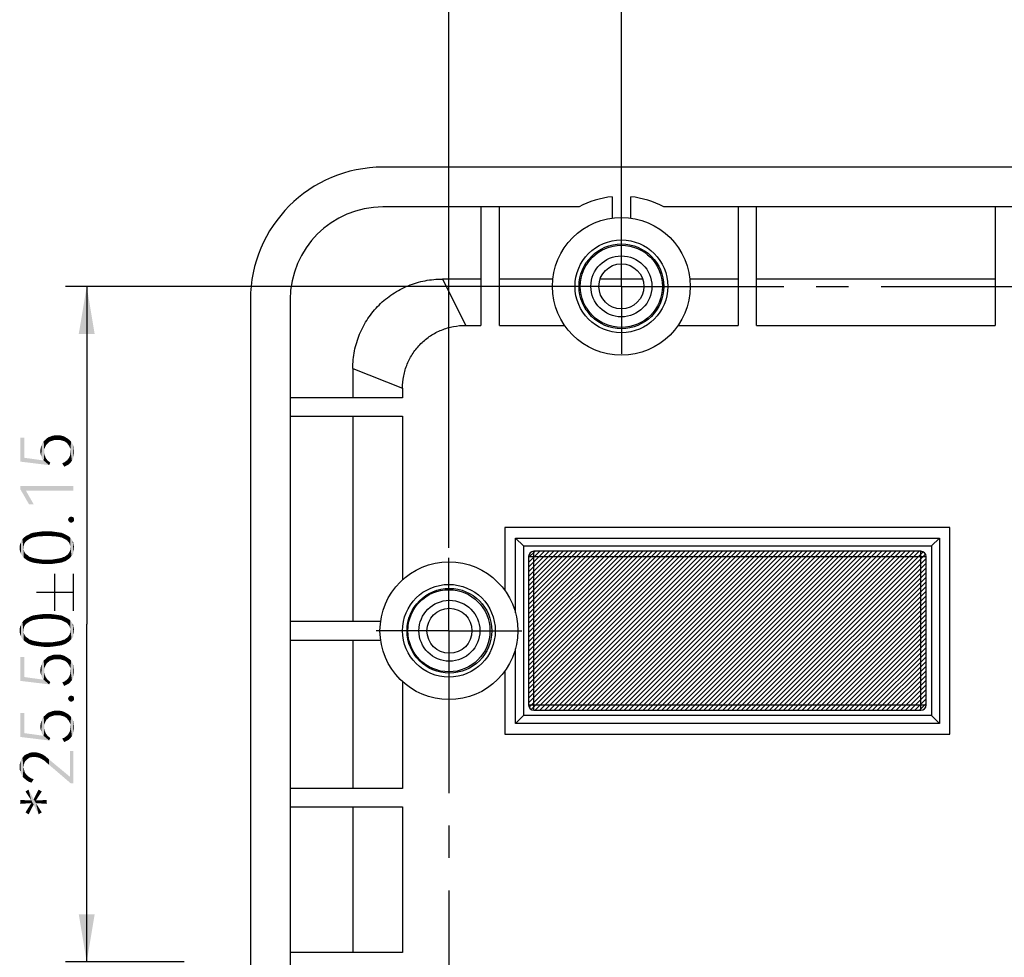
# Model space of a CAD drawing. Header units: millimetres. Extents: x 0 to 297, y 0 to 210.
# Tile 99 of 122: x 147 to 184, y 132 to 167. Entities that reach past the tile are written whole.
import ezdxf

# ---------------------------------------------------------------- set-up
doc = ezdxf.new("R2010")
doc.units = ezdxf.units.MM
doc.header["$LTSCALE"] = 16.335
doc.linetypes.add('CENTER', pattern=[0.6, 0.375, -0.075, 0.075, -0.075])
doc.layers.get('0').update_dxf_attribs({"linetype": 'CONTINUOUS'})
doc.layers.add('DEFAULT_1', color=7, linetype='CENTER')
doc.styles.get("Standard").update_dxf_attribs({"font": 'harmonyos_sans_sc_light.ttf'})
doc.dimstyles.new('DIMSTYLE_3', dxfattribs={"dimtxt": 2, "dimasz": 1.8, "dimexe": 0.8, "dimexo": 0, "dimgap": 0.5, "dimtad": 1, "dimzin": 0, "dimdsep": 46, "dimtxsty": 'STANDARD', "dimblk": '_FILLED', "dimblk1": '_FILLED', "dimblk2": '_FILLED', "dimcen": 0.09, "dimclrt": 7, "dimazin": 0, "dimtol": 1, "dimtp": 0.15, "dimtm": 0.15, "dimtfac": 1, "dimtofl": 0, "dimtmove": 0, "dimatfit": 3, "dimldrblk": '_FILLED', "dimfxl": 1, "dimtolj": 1, "dimtzin": 0, "dimarcsym": 0})

# ---------------------------------------------------------------- blocks, each defined once
blk = doc.blocks.new('_FILLED')
at = {"color": 0, "linetype": 'BYBLOCK'}
blk.add_solid([(0, 0), (-1, 0.167), (-1, -0.167)], dxfattribs=at)
blk = doc.blocks.new('*D4')
at = {"color": 7, "linetype": 'CONTINUOUS'}
for p, q in [((169.669, 159.362), (169.669, 169.285)), ((227.669, 159.362), (227.669, 169.285)), ((169.669, 168.485), (198.669, 168.485)), ((227.669, 168.485), (198.669, 168.485))]:
    blk.add_line(p, q, dxfattribs=at)
at = {"color": 7, "linetype": 'CONTINUOUS', "xscale": 1.8, "yscale": 1.8, "zscale": 1.8, "rotation": 180}
blk.add_blockref('_FILLED', (169.669, 168.485), dxfattribs=at)
at = {"color": 7, "linetype": 'CONTINUOUS', "xscale": 1.8, "yscale": 1.8, "zscale": 1.8}
blk.add_blockref('_FILLED', (227.669, 168.485), dxfattribs=at)
blk = doc.blocks.new('*D5')
at = {"color": 7, "linetype": 'CONTINUOUS'}
for p, q in [((163.159, 147.1), (163.159, 173.627)), ((234.159, 147.027), (234.159, 173.627)), ((163.159, 172.827), (198.659, 172.827)), ((234.159, 172.827), (198.659, 172.827))]:
    blk.add_line(p, q, dxfattribs=at)
at = {"color": 7, "linetype": 'CONTINUOUS', "xscale": 1.8, "yscale": 1.8, "zscale": 1.8, "rotation": 180}
blk.add_blockref('_FILLED', (163.159, 172.827), dxfattribs=at)
at = {"color": 7, "linetype": 'CONTINUOUS', "xscale": 1.8, "yscale": 1.8, "zscale": 1.8}
blk.add_blockref('_FILLED', (234.159, 172.827), dxfattribs=at)
blk = doc.blocks.new('*D15')
at = {"color": 7, "linetype": 'CONTINUOUS'}
for p, q in [((167.588, 156.964), (148.691, 156.964)), ((149.491, 156.964), (149.491, 144.214)), ((149.491, 131.464), (149.491, 144.214)), ((153.174, 131.464), (148.691, 131.464))]:
    blk.add_line(p, q, dxfattribs=at)
at = {"color": 7, "linetype": 'CONTINUOUS', "xscale": 1.8, "yscale": 1.8, "zscale": 1.8}
for p, rotation in [((149.491, 156.964), 90), ((149.491, 131.464), 270)]:
    blk.add_blockref('_FILLED', p, dxfattribs=dict(at, rotation=rotation))

msp = doc.modelspace()

# ---------------------------------------------------------------- hatches: boundary and pattern name
at = {"linetype": 'CONTINUOUS'}
h = msp.add_hatch(dxfattribs=at)
h.set_pattern_fill('0', scale=0.125, angle=45, style=0, pattern_type=0)
h.set_pattern_definition([(45, (0, 0), (-0.08838835, 0.08838835), [])])
edge = h.paths.add_edge_path()
edge.add_arc((180.969, 116.164), 0.2, 270, 360)
edge.add_line((181.169, 116.164), (181.169, 121.764))
edge.add_arc((180.969, 121.764), 0.2, 0, 90)
edge.add_line((180.969, 121.964), (166.369, 121.964))
edge.add_arc((166.369, 121.764), 0.2, 90, 180)
edge.add_line((166.169, 121.764), (166.169, 116.164))
edge.add_arc((166.369, 116.164), 0.2, 180, 270)
edge.add_line((166.369, 115.964), (180.969, 115.964))
edge = h.paths.add_edge_path()
edge.add_arc((230.969, 116.164), 0.2, 270, 360)
edge.add_line((231.169, 116.164), (231.169, 121.764))
edge.add_arc((230.969, 121.764), 0.2, 0, 90)
edge.add_line((230.969, 121.964), (216.369, 121.964))
edge.add_arc((216.369, 121.764), 0.2, 90, 180)
edge.add_line((216.169, 121.764), (216.169, 116.164))
edge.add_arc((216.369, 116.164), 0.2, 180, 270)
edge.add_line((216.369, 115.964), (230.969, 115.964))
edge = h.paths.add_edge_path()
edge.add_arc((166.369, 141.164), 0.2, 180, 270)
edge.add_line((166.369, 140.964), (180.969, 140.964))
edge.add_arc((180.969, 141.164), 0.2, 270, 360)
edge.add_line((181.169, 141.164), (181.169, 146.764))
edge.add_arc((180.969, 146.764), 0.2, 0, 90)
edge.add_line((180.969, 146.964), (166.369, 146.964))
edge.add_arc((166.369, 146.764), 0.2, 90, 180)
edge.add_line((166.169, 146.764), (166.169, 141.164))
edge = h.paths.add_edge_path()
edge.add_arc((230.969, 141.164), 0.2, 270, 360)
edge.add_line((231.169, 141.164), (231.169, 146.764))
edge.add_arc((230.969, 146.764), 0.2, 0, 90)
edge.add_line((230.969, 146.964), (216.369, 146.964))
edge.add_arc((216.369, 146.764), 0.2, 90, 180)
edge.add_line((216.169, 146.764), (216.169, 141.164))
edge.add_arc((216.369, 141.164), 0.2, 180, 270)
edge.add_line((216.369, 140.964), (230.969, 140.964))

# ---------------------------------------------------------------- linework, layer by layer
at = {"color": 7, "linetype": 'CONTINUOUS'}
for p, q in [((206.219, 161.464), (160.669, 161.464)), ((169.319, 160.346), (169.319, 159.54)), ((170.019, 159.54), (170.019, 160.346)), ((168.069, 159.964), (160.669, 159.964)), ((164.369, 159.964), (164.369, 155.491)), ((165.069, 155.491), (165.069, 159.964)), ((205.219, 159.964), (171.269, 159.964)), ((174.069, 159.964), (174.069, 155.491)), ((174.769, 155.491), (174.769, 159.964)), ((183.769, 159.964), (183.769, 155.491)), ((162.921, 157.241), (163.796, 155.491)), ((164.369, 157.241), (162.921, 157.241)), ((167.083, 157.241), (165.069, 157.241)), ((170.472, 157.241), (168.865, 157.241)), ((174.069, 157.241), (172.254, 157.241)), ((183.769, 157.241), (174.769, 157.241)), ((155.669, 156.464), (155.669, 106.464)), ((157.169, 156.464), (157.169, 112.675)), ((163.796, 155.491), (164.369, 155.491)), ((165.069, 155.491), (167.526, 155.491)), ((171.811, 155.491), (174.069, 155.491)), ((174.769, 155.491), (183.769, 155.491)), ((159.534, 153.867), (159.534, 152.76)), ((159.534, 153.867), (161.409, 153.117)), ((161.409, 153.117), (161.409, 152.76)), ((161.409, 152.76), (157.169, 152.76)), ((157.169, 152.06), (161.409, 152.06)), ((159.534, 152.06), (159.534, 144.314)), ((161.409, 152.06), (161.409, 145.886)), ((165.269, 147.864), (165.269, 145.484)), ((182.069, 147.864), (165.269, 147.864)), ((182.069, 140.064), (182.069, 147.864)), ((165.669, 144.644), (165.669, 147.464)), ((165.669, 147.464), (165.969, 147.164)), ((165.669, 147.464), (181.669, 147.464)), ((165.969, 147.164), (165.969, 140.764)), ((165.969, 147.164), (181.369, 147.164)), ((181.669, 147.464), (181.369, 147.164)), ((181.369, 147.164), (181.369, 140.764)), ((181.669, 147.464), (181.669, 140.464)), ((180.969, 146.964), (166.369, 146.964)), ((166.369, 140.964), (166.369, 146.964)), ((180.969, 146.964), (166.369, 146.964)), ((180.969, 140.964), (180.969, 146.964)), ((166.169, 146.764), (166.169, 141.164)), ((166.169, 146.764), (166.169, 141.164)), ((166.169, 146.764), (181.169, 146.764)), ((181.169, 141.164), (181.169, 146.764)), ((181.169, 141.164), (181.169, 146.764)), ((148.291, 144.715), (148.291, 146.115)), ((148.991, 144.715), (148.991, 146.115)), ((147.591, 145.415), (148.991, 145.415)), ((160.583, 144.314), (157.169, 144.314)), ((157.169, 143.614), (160.583, 143.614)), ((159.534, 143.614), (159.534, 138.014)), ((165.669, 140.464), (165.669, 143.284)), ((165.269, 142.444), (165.269, 140.064)), ((161.409, 142.041), (161.409, 138.014)), ((166.169, 141.164), (181.169, 141.164)), ((166.369, 140.964), (180.969, 140.964)), ((166.369, 140.964), (180.969, 140.964)), ((165.669, 140.464), (165.969, 140.764)), ((181.669, 140.464), (165.669, 140.464)), ((181.369, 140.764), (165.969, 140.764)), ((181.669, 140.464), (181.369, 140.764)), ((165.269, 140.064), (182.069, 140.064)), ((161.409, 138.014), (157.169, 138.014)), ((157.169, 137.314), (161.409, 137.314)), ((159.534, 137.314), (159.534, 131.814)), ((161.409, 137.314), (161.409, 131.814)), ((161.409, 131.814), (157.169, 131.814))]:
    msp.add_line(p, q, dxfattribs=at)
for centre, radius in [((169.669, 156.964), 2.6), ((169.669, 156.964), 1.75), ((169.669, 156.964), 1.6), ((169.669, 156.964), 1.55), ((169.669, 156.964), 1.15), ((169.669, 156.964), 0.85), ((163.159, 143.964), 2.6), ((163.159, 143.964), 1.75), ((163.179, 143.964), 1.6), ((163.159, 143.964), 1.55), ((163.179, 143.964), 1.15), ((163.179, 143.964), 0.85)]:
    msp.add_circle(centre, radius, dxfattribs=at)
for centre, radius, start, end in [((160.669, 156.464), 5, 90, 180), ((169.669, 156.964), 3.4, 95.9086, 118.0725), ((169.669, 156.964), 3.4, 61.9275, 84.0914), ((160.669, 156.464), 3.5, 90, 180), ((166.369, 146.764), 0.2, 90, 180), ((166.369, 146.764), 0.2, 90, 180), ((180.969, 146.764), 0.2, 0, 90), ((180.969, 146.764), 0.2, 0, 90), ((166.369, 141.164), 0.2, 180, 270), ((166.369, 141.164), 0.2, 180, 270), ((180.969, 141.164), 0.2, 270, 360), ((180.969, 141.164), 0.2, 270, 360)]:
    msp.add_arc(centre, radius, start, end, dxfattribs=at)
for points, knots in [([(159.534, 153.867), (159.534, 154.088), (159.576, 154.532), (159.771, 155.17), (160.084, 155.759), (160.508, 156.276), (161.027, 156.696), (161.617, 157.006), (162.256, 157.199), (162.7, 157.241), (162.921, 157.241)], [0, 0, 0, 0, 0.124999, 0.249998, 0.374998, 0.499998, 0.624998, 0.749999, 0.874999, 1, 1, 1, 1]), ([(161.409, 153.117), (161.409, 153.273), (161.437, 153.586), (161.574, 154.036), (161.794, 154.452), (162.095, 154.813), (162.459, 155.112), (162.877, 155.329), (163.327, 155.464), (163.64, 155.491), (163.796, 155.491)], [0, 0, 0, 0, 0.125009, 0.250001, 0.375003, 0.499994, 0.624982, 0.749991, 0.874985, 1, 1, 1, 1])]:
    msp.add_open_spline(points, degree=3, knots=knots, dxfattribs=at)
for points in [[(147.137, 150.494), (146.991, 151.253), (147.137, 151.253)], [(146.991, 150.348), (146.991, 151.253), (147.137, 150.494)], [(148.028, 151.049), (147.984, 151.224), (148.042, 151.268)], [(148.042, 151.268), (148.101, 151.107), (148.028, 151.049)], [(148.101, 151.107), (148.042, 151.268), (148.13, 151.297)], [(148.13, 151.297), (148.188, 151.136), (148.101, 151.107)], [(148.188, 151.136), (148.13, 151.297), (148.203, 151.326)], [(148.203, 151.326), (148.276, 151.165), (148.188, 151.136)], [(148.276, 151.165), (148.203, 151.326), (148.291, 151.341)], [(148.291, 151.341), (148.378, 151.165), (148.276, 151.165)], [(148.378, 151.165), (148.291, 151.341), (148.378, 151.341)], [(148.378, 151.341), (148.466, 151.341), (148.48, 151.165)], [(148.378, 151.341), (148.48, 151.165), (148.378, 151.165)], [(148.48, 151.165), (148.466, 151.341), (148.553, 151.326)], [(148.553, 151.326), (148.583, 151.136), (148.48, 151.165)], [(148.583, 151.136), (148.553, 151.326), (148.641, 151.297)], [(148.641, 151.297), (148.67, 151.107), (148.583, 151.136)], [(148.67, 151.107), (148.641, 151.297), (148.714, 151.253)], [(148.714, 151.253), (148.743, 151.049), (148.67, 151.107)], [(148.743, 151.049), (148.714, 151.253), (148.787, 151.209)], [(147.75, 150.83), (147.765, 150.903), (147.78, 150.552)], [(147.78, 150.552), (147.765, 150.903), (147.794, 150.976)], [(147.794, 150.976), (147.809, 150.465), (147.78, 150.552)], [(147.809, 150.465), (147.794, 150.976), (147.823, 151.049)], [(147.823, 151.049), (147.867, 150.392), (147.809, 150.465)], [(147.867, 150.392), (147.823, 151.049), (147.867, 151.122)], [(147.926, 150.903), (147.867, 151.122), (147.926, 151.165)], [(147.896, 150.727), (147.896, 150.654), (147.867, 151.122)], [(147.896, 150.815), (147.896, 150.727), (147.867, 151.122)], [(147.926, 150.903), (147.896, 150.815), (147.867, 151.122)], [(147.867, 150.392), (147.867, 151.122), (147.896, 150.654)], [(147.969, 150.99), (147.926, 151.165), (147.984, 151.224)], [(147.926, 151.165), (147.969, 150.99), (147.926, 150.903)], [(147.984, 151.224), (148.028, 151.049), (147.969, 150.99)], [(148.787, 151.209), (148.802, 150.976), (148.743, 151.049)], [(148.845, 150.903), (148.802, 150.976), (148.787, 151.209)], [(148.845, 150.903), (148.787, 151.209), (148.845, 151.165)], [(148.845, 151.165), (148.874, 150.815), (148.845, 150.903)], [(148.874, 150.815), (148.845, 151.165), (148.904, 151.107)], [(148.874, 150.815), (148.904, 151.107), (148.933, 150.377)], [(148.933, 150.377), (148.904, 151.107), (148.947, 151.034)], [(148.947, 151.034), (148.977, 150.45), (148.933, 150.377)], [(148.977, 150.45), (148.947, 151.034), (148.977, 150.961)], [(148.977, 150.961), (148.991, 150.538), (148.977, 150.45)], [(148.991, 150.538), (148.977, 150.961), (148.991, 150.888)], [(148.991, 150.888), (149.006, 150.625), (148.991, 150.538)], [(149.006, 150.713), (149.006, 150.625), (148.991, 150.888)], [(149.006, 150.713), (148.991, 150.888), (149.006, 150.8)], [(147.137, 150.494), (148.072, 150.216), (146.991, 150.348)], [(147.137, 150.494), (147.867, 150.392), (148.072, 150.216)], [(147.75, 150.64), (147.736, 150.742), (147.75, 150.83)], [(147.75, 150.83), (147.78, 150.552), (147.75, 150.64)], [(147.867, 150.392), (147.896, 150.654), (147.926, 150.538)], [(147.867, 150.392), (147.926, 150.538), (147.94, 150.494)], [(147.867, 150.392), (147.94, 150.494), (148.072, 150.216)], [(147.896, 150.654), (147.911, 150.596), (147.926, 150.538)], [(147.94, 150.494), (147.984, 150.435), (148.072, 150.216)], [(148.816, 150.246), (148.802, 150.465), (148.831, 150.508)], [(148.831, 150.508), (148.874, 150.304), (148.816, 150.246)], [(148.831, 150.508), (148.86, 150.581), (148.874, 150.304)], [(148.874, 150.304), (148.86, 150.581), (148.874, 150.64)], [(148.874, 150.713), (148.874, 150.815), (148.933, 150.377)], [(148.874, 150.64), (148.874, 150.713), (148.933, 150.377)], [(148.874, 150.64), (148.933, 150.377), (148.874, 150.304)], [(147.984, 150.435), (148.013, 150.392), (148.072, 150.216)], [(148.072, 150.216), (148.013, 150.392), (148.072, 150.348)], [(148.072, 150.348), (148.115, 150.304), (148.072, 150.216)], [(148.641, 150.158), (148.568, 150.289), (148.641, 150.319)], [(148.641, 150.319), (148.699, 150.362), (148.729, 150.202)], [(148.641, 150.319), (148.729, 150.202), (148.641, 150.158)], [(148.729, 150.202), (148.699, 150.362), (148.758, 150.406)], [(148.758, 150.406), (148.816, 150.246), (148.729, 150.202)], [(148.758, 150.406), (148.802, 150.465), (148.816, 150.246)], [(146.991, 149.428), (147.196, 149.253), (147.312, 148.742)], [(146.991, 149.428), (147.312, 148.742), (146.991, 149.297)], [(148.991, 149.253), (147.196, 149.253), (146.991, 149.428)], [(148.991, 149.253), (146.991, 149.428), (148.991, 149.428)], [(147.312, 148.742), (147.196, 149.253), (147.488, 148.742)], [(148.86, 148.056), (148.831, 148.246), (148.86, 148.26)], [(148.904, 148.041), (148.86, 148.26), (148.904, 148.275)], [(148.86, 148.26), (148.904, 148.041), (148.86, 148.056)], [(148.904, 148.275), (148.947, 148.056), (148.904, 148.041)], [(148.947, 148.056), (148.904, 148.275), (148.947, 148.26)], [(148.947, 148.26), (148.991, 148.085), (148.947, 148.056)], [(148.991, 148.085), (148.947, 148.26), (148.991, 148.246)], [(148.802, 148.114), (148.787, 148.158), (148.802, 148.202)], [(148.831, 148.085), (148.802, 148.202), (148.831, 148.246)], [(148.802, 148.202), (148.831, 148.085), (148.802, 148.114)], [(148.831, 148.246), (148.86, 148.056), (148.831, 148.085)], [(148.991, 148.246), (149.006, 148.114), (148.991, 148.085)], [(149.006, 148.158), (149.006, 148.114), (148.991, 148.246)], [(149.006, 148.158), (148.991, 148.246), (149.006, 148.202)], [(147.166, 147.297), (147.108, 147.472), (147.166, 147.516)], [(147.196, 147.326), (147.166, 147.516), (147.225, 147.56)], [(147.166, 147.516), (147.196, 147.326), (147.166, 147.297)], [(147.225, 147.56), (147.239, 147.37), (147.196, 147.326)], [(147.283, 147.399), (147.225, 147.56), (147.298, 147.589)], [(147.283, 147.399), (147.239, 147.37), (147.225, 147.56)], [(147.298, 147.589), (147.327, 147.428), (147.283, 147.399)], [(147.327, 147.428), (147.298, 147.589), (147.371, 147.633)], [(147.371, 147.633), (147.385, 147.457), (147.327, 147.428)], [(147.458, 147.487), (147.371, 147.633), (147.458, 147.662)], [(147.458, 147.487), (147.385, 147.457), (147.371, 147.633)], [(147.531, 147.501), (147.458, 147.662), (147.546, 147.676)], [(147.458, 147.662), (147.531, 147.501), (147.458, 147.487)], [(147.546, 147.676), (147.604, 147.516), (147.531, 147.501)], [(147.604, 147.516), (147.546, 147.676), (147.648, 147.691)], [(147.648, 147.691), (147.692, 147.53), (147.604, 147.516)], [(147.692, 147.53), (147.648, 147.691), (147.75, 147.706)], [(147.75, 147.706), (147.794, 147.53), (147.692, 147.53)], [(147.794, 147.53), (147.75, 147.706), (147.867, 147.72)], [(147.867, 147.72), (147.896, 147.545), (147.794, 147.53)], [(147.999, 147.545), (147.896, 147.545), (147.867, 147.72)], [(147.999, 147.545), (147.867, 147.72), (147.999, 147.72)], [(147.999, 147.72), (148.101, 147.545), (147.999, 147.545)], [(148.101, 147.545), (147.999, 147.72), (148.115, 147.72)], [(148.115, 147.72), (148.203, 147.53), (148.101, 147.545)], [(148.203, 147.53), (148.115, 147.72), (148.232, 147.706)], [(148.232, 147.706), (148.291, 147.53), (148.203, 147.53)], [(148.291, 147.53), (148.232, 147.706), (148.334, 147.691)], [(148.334, 147.691), (148.378, 147.516), (148.291, 147.53)], [(148.378, 147.516), (148.334, 147.691), (148.437, 147.676)], [(148.437, 147.676), (148.466, 147.501), (148.378, 147.516)], [(148.539, 147.487), (148.466, 147.501), (148.437, 147.676)], [(148.539, 147.487), (148.437, 147.676), (148.539, 147.662)], [(148.539, 147.662), (148.597, 147.457), (148.539, 147.487)], [(148.597, 147.457), (148.539, 147.662), (148.612, 147.633)], [(148.612, 147.633), (148.656, 147.428), (148.597, 147.457)], [(148.656, 147.428), (148.612, 147.633), (148.699, 147.589)], [(148.699, 147.589), (148.714, 147.399), (148.656, 147.428)], [(148.758, 147.37), (148.714, 147.399), (148.699, 147.589)], [(148.758, 147.37), (148.699, 147.589), (148.758, 147.56)], [(148.758, 147.56), (148.787, 147.326), (148.758, 147.37)], [(148.816, 147.297), (148.787, 147.326), (148.758, 147.56)], [(148.816, 147.297), (148.758, 147.56), (148.831, 147.516)], [(148.831, 147.516), (148.845, 147.253), (148.816, 147.297)], [(148.86, 147.195), (148.845, 147.253), (148.831, 147.516)], [(148.874, 147.151), (148.86, 147.195), (148.831, 147.516)], [(148.874, 147.151), (148.831, 147.516), (148.874, 147.472)], [(146.977, 146.961), (146.962, 147.165), (146.977, 147.238)], [(146.962, 147.092), (146.962, 147.165), (146.977, 146.961)], [(147.006, 146.888), (146.977, 147.238), (147.006, 147.297)], [(146.977, 147.238), (147.006, 146.888), (146.977, 146.961)], [(147.006, 147.297), (147.02, 147.355), (147.035, 146.83)], [(147.006, 147.297), (147.035, 146.83), (147.006, 146.888)], [(147.064, 146.786), (147.02, 147.355), (147.064, 147.414)], [(147.064, 146.786), (147.035, 146.83), (147.02, 147.355)], [(147.108, 147.151), (147.064, 147.414), (147.108, 147.472)], [(147.064, 147.414), (147.108, 146.727), (147.064, 146.786)], [(147.108, 147.049), (147.108, 146.727), (147.064, 147.414)], [(147.108, 147.092), (147.108, 147.049), (147.064, 147.414)], [(147.108, 147.151), (147.108, 147.092), (147.064, 147.414)], [(147.108, 147.472), (147.123, 147.195), (147.108, 147.151)], [(147.137, 147.253), (147.123, 147.195), (147.108, 147.472)], [(147.166, 147.297), (147.137, 147.253), (147.108, 147.472)], [(148.874, 147.151), (148.874, 147.472), (148.918, 146.786)], [(148.918, 146.786), (148.874, 147.472), (148.918, 147.414)], [(148.874, 147.092), (148.874, 147.151), (148.918, 146.786)], [(148.918, 147.414), (148.962, 146.83), (148.918, 146.786)], [(148.962, 146.83), (148.918, 147.414), (148.962, 147.355)], [(148.962, 147.355), (148.991, 146.888), (148.962, 146.83)], [(148.991, 146.961), (148.991, 146.888), (148.962, 147.355)], [(148.991, 147.238), (148.991, 146.961), (148.962, 147.355)], [(148.991, 147.238), (148.962, 147.355), (148.991, 147.297)], [(148.991, 147.238), (149.006, 147.019), (148.991, 146.961)], [(149.006, 147.092), (149.006, 147.019), (148.991, 147.238)], [(149.006, 147.092), (148.991, 147.238), (149.006, 147.165)], [(146.962, 147.092), (146.977, 146.961), (146.962, 147.019)], [(147.108, 147.049), (147.123, 146.99), (147.166, 146.684)], [(147.108, 147.049), (147.166, 146.684), (147.108, 146.727)], [(147.123, 146.99), (147.137, 146.946), (147.166, 146.684)], [(147.166, 146.684), (147.137, 146.946), (147.166, 146.903)], [(147.166, 146.903), (147.196, 146.859), (147.225, 146.64)], [(147.166, 146.903), (147.225, 146.64), (147.166, 146.684)], [(147.225, 146.64), (147.196, 146.859), (147.239, 146.83)], [(147.239, 146.83), (147.298, 146.596), (147.225, 146.64)], [(147.239, 146.83), (147.283, 146.8), (147.298, 146.596)], [(147.298, 146.596), (147.283, 146.8), (147.327, 146.757)], [(148.699, 146.596), (148.656, 146.757), (148.714, 146.8)], [(148.714, 146.8), (148.758, 146.64), (148.699, 146.596)], [(148.758, 146.64), (148.714, 146.8), (148.758, 146.83)], [(148.758, 146.83), (148.787, 146.859), (148.831, 146.684)], [(148.758, 146.83), (148.831, 146.684), (148.758, 146.64)], [(148.787, 146.859), (148.816, 146.903), (148.831, 146.684)], [(148.831, 146.684), (148.816, 146.903), (148.845, 146.946)], [(148.845, 146.946), (148.874, 146.727), (148.831, 146.684)], [(148.845, 146.946), (148.86, 146.99), (148.874, 146.727)], [(148.874, 146.727), (148.86, 146.99), (148.874, 147.049)], [(148.874, 147.049), (148.874, 147.092), (148.918, 146.786)], [(148.874, 147.049), (148.918, 146.786), (148.874, 146.727)], [(147.327, 146.757), (147.371, 146.567), (147.298, 146.596)], [(147.371, 146.567), (147.327, 146.757), (147.385, 146.742)], [(147.385, 146.742), (147.458, 146.538), (147.371, 146.567)], [(147.458, 146.538), (147.385, 146.742), (147.458, 146.713)], [(147.458, 146.713), (147.531, 146.698), (147.546, 146.523)], [(147.458, 146.713), (147.546, 146.523), (147.458, 146.538)], [(147.546, 146.523), (147.531, 146.698), (147.604, 146.684)], [(147.604, 146.684), (147.648, 146.508), (147.546, 146.523)], [(147.648, 146.508), (147.604, 146.684), (147.692, 146.669)], [(147.692, 146.669), (147.765, 146.494), (147.648, 146.508)], [(147.765, 146.494), (147.692, 146.669), (147.794, 146.654)], [(147.794, 146.654), (147.867, 146.479), (147.765, 146.494)], [(147.867, 146.479), (147.794, 146.654), (147.896, 146.654)], [(147.896, 146.654), (147.999, 146.479), (147.867, 146.479)], [(147.999, 146.479), (147.896, 146.654), (147.999, 146.654)], [(147.999, 146.654), (148.101, 146.654), (148.115, 146.479)], [(147.999, 146.654), (148.115, 146.479), (147.999, 146.479)], [(148.115, 146.479), (148.101, 146.654), (148.203, 146.654)], [(148.203, 146.654), (148.232, 146.494), (148.115, 146.479)], [(148.232, 146.494), (148.203, 146.654), (148.291, 146.669)], [(148.291, 146.669), (148.334, 146.508), (148.232, 146.494)], [(148.334, 146.508), (148.291, 146.669), (148.378, 146.684)], [(148.378, 146.684), (148.437, 146.523), (148.334, 146.508)], [(148.437, 146.523), (148.378, 146.684), (148.466, 146.698)], [(148.466, 146.698), (148.539, 146.538), (148.437, 146.523)], [(148.539, 146.538), (148.466, 146.698), (148.539, 146.713)], [(148.539, 146.713), (148.597, 146.742), (148.612, 146.567)], [(148.539, 146.713), (148.612, 146.567), (148.539, 146.538)], [(148.612, 146.567), (148.597, 146.742), (148.656, 146.757)], [(148.656, 146.757), (148.699, 146.596), (148.612, 146.567)], [(147.458, 144.364), (147.371, 144.51), (147.458, 144.539)], [(147.531, 144.379), (147.458, 144.539), (147.546, 144.554)], [(147.458, 144.539), (147.531, 144.379), (147.458, 144.364)], [(147.546, 144.554), (147.604, 144.393), (147.531, 144.379)], [(147.604, 144.393), (147.546, 144.554), (147.648, 144.569)], [(147.648, 144.569), (147.692, 144.408), (147.604, 144.393)], [(147.692, 144.408), (147.648, 144.569), (147.75, 144.583)], [(147.75, 144.583), (147.794, 144.408), (147.692, 144.408)], [(147.794, 144.408), (147.75, 144.583), (147.867, 144.598)], [(147.867, 144.598), (147.896, 144.423), (147.794, 144.408)], [(147.999, 144.423), (147.896, 144.423), (147.867, 144.598)], [(147.999, 144.423), (147.867, 144.598), (147.999, 144.598)], [(147.999, 144.598), (148.101, 144.423), (147.999, 144.423)], [(148.101, 144.423), (147.999, 144.598), (148.115, 144.598)], [(148.115, 144.598), (148.203, 144.408), (148.101, 144.423)], [(148.203, 144.408), (148.115, 144.598), (148.232, 144.583)], [(148.232, 144.583), (148.291, 144.408), (148.203, 144.408)], [(148.291, 144.408), (148.232, 144.583), (148.334, 144.569)], [(148.334, 144.569), (148.378, 144.393), (148.291, 144.408)], [(148.378, 144.393), (148.334, 144.569), (148.437, 144.554)], [(148.437, 144.554), (148.466, 144.379), (148.378, 144.393)], [(148.539, 144.364), (148.466, 144.379), (148.437, 144.554)], [(148.539, 144.364), (148.437, 144.554), (148.539, 144.539)], [(148.539, 144.539), (148.597, 144.335), (148.539, 144.364)], [(148.597, 144.335), (148.539, 144.539), (148.612, 144.51)], [(147.006, 143.766), (146.977, 144.116), (147.006, 144.174)], [(147.006, 144.174), (147.02, 144.233), (147.035, 143.707)], [(147.006, 144.174), (147.035, 143.707), (147.006, 143.766)], [(147.064, 143.663), (147.02, 144.233), (147.064, 144.291)], [(147.064, 143.663), (147.035, 143.707), (147.02, 144.233)], [(147.108, 144.028), (147.064, 144.291), (147.108, 144.35)], [(147.064, 144.291), (147.108, 143.605), (147.064, 143.663)], [(147.108, 143.926), (147.108, 143.605), (147.064, 144.291)], [(147.108, 143.97), (147.108, 143.926), (147.064, 144.291)], [(147.108, 144.028), (147.108, 143.97), (147.064, 144.291)], [(147.166, 144.174), (147.108, 144.35), (147.166, 144.393)], [(147.108, 144.35), (147.123, 144.072), (147.108, 144.028)], [(147.137, 144.131), (147.123, 144.072), (147.108, 144.35)], [(147.166, 144.174), (147.137, 144.131), (147.108, 144.35)], [(147.196, 144.204), (147.166, 144.393), (147.225, 144.437)], [(147.166, 144.393), (147.196, 144.204), (147.166, 144.174)], [(147.225, 144.437), (147.239, 144.247), (147.196, 144.204)], [(147.283, 144.277), (147.225, 144.437), (147.298, 144.466)], [(147.283, 144.277), (147.239, 144.247), (147.225, 144.437)], [(147.298, 144.466), (147.327, 144.306), (147.283, 144.277)], [(147.327, 144.306), (147.298, 144.466), (147.371, 144.51)], [(147.371, 144.51), (147.385, 144.335), (147.327, 144.306)], [(147.458, 144.364), (147.385, 144.335), (147.371, 144.51)], [(148.612, 144.51), (148.656, 144.306), (148.597, 144.335)], [(148.656, 144.306), (148.612, 144.51), (148.699, 144.466)], [(148.699, 144.466), (148.714, 144.277), (148.656, 144.306)], [(148.758, 144.247), (148.714, 144.277), (148.699, 144.466)], [(148.758, 144.247), (148.699, 144.466), (148.758, 144.437)], [(148.758, 144.437), (148.787, 144.204), (148.758, 144.247)], [(148.816, 144.174), (148.787, 144.204), (148.758, 144.437)], [(148.816, 144.174), (148.758, 144.437), (148.831, 144.393)], [(148.831, 144.393), (148.845, 144.131), (148.816, 144.174)], [(148.86, 144.072), (148.845, 144.131), (148.831, 144.393)], [(148.874, 144.028), (148.86, 144.072), (148.831, 144.393)], [(148.874, 144.028), (148.831, 144.393), (148.874, 144.35)], [(148.874, 144.028), (148.874, 144.35), (148.918, 143.663)], [(148.918, 143.663), (148.874, 144.35), (148.918, 144.291)], [(148.918, 144.291), (148.962, 143.707), (148.918, 143.663)], [(148.962, 143.707), (148.918, 144.291), (148.962, 144.233)], [(148.962, 144.233), (148.991, 143.766), (148.962, 143.707)], [(148.991, 143.839), (148.991, 143.766), (148.962, 144.233)], [(148.991, 144.116), (148.991, 143.839), (148.962, 144.233)], [(148.991, 144.116), (148.962, 144.233), (148.991, 144.174)], [(146.977, 143.839), (146.962, 144.043), (146.977, 144.116)], [(146.962, 143.97), (146.962, 144.043), (146.977, 143.839)], [(146.962, 143.97), (146.977, 143.839), (146.962, 143.897)], [(146.977, 144.116), (147.006, 143.766), (146.977, 143.839)], [(147.108, 143.926), (147.123, 143.868), (147.166, 143.561)], [(147.108, 143.926), (147.166, 143.561), (147.108, 143.605)], [(147.123, 143.868), (147.137, 143.824), (147.166, 143.561)], [(147.166, 143.561), (147.137, 143.824), (147.166, 143.78)], [(148.831, 143.561), (148.816, 143.78), (148.845, 143.824)], [(148.845, 143.824), (148.874, 143.605), (148.831, 143.561)], [(148.845, 143.824), (148.86, 143.868), (148.874, 143.605)], [(148.874, 143.605), (148.86, 143.868), (148.874, 143.926)], [(148.874, 143.97), (148.874, 144.028), (148.918, 143.663)], [(148.874, 143.926), (148.874, 143.97), (148.918, 143.663)], [(148.874, 143.926), (148.918, 143.663), (148.874, 143.605)], [(148.991, 144.116), (149.006, 143.897), (148.991, 143.839)], [(149.006, 143.97), (149.006, 143.897), (148.991, 144.116)], [(149.006, 143.97), (148.991, 144.116), (149.006, 144.043)], [(147.166, 143.78), (147.196, 143.736), (147.225, 143.517)], [(147.166, 143.78), (147.225, 143.517), (147.166, 143.561)], [(147.225, 143.517), (147.196, 143.736), (147.239, 143.707)], [(147.239, 143.707), (147.298, 143.474), (147.225, 143.517)], [(147.239, 143.707), (147.283, 143.678), (147.298, 143.474)], [(147.298, 143.474), (147.283, 143.678), (147.327, 143.634)], [(147.327, 143.634), (147.371, 143.444), (147.298, 143.474)], [(147.371, 143.444), (147.327, 143.634), (147.385, 143.62)], [(147.385, 143.62), (147.458, 143.415), (147.371, 143.444)], [(147.458, 143.415), (147.385, 143.62), (147.458, 143.59)], [(147.458, 143.59), (147.531, 143.576), (147.546, 143.401)], [(147.458, 143.59), (147.546, 143.401), (147.458, 143.415)], [(147.546, 143.401), (147.531, 143.576), (147.604, 143.561)], [(147.604, 143.561), (147.648, 143.386), (147.546, 143.401)], [(147.648, 143.386), (147.604, 143.561), (147.692, 143.547)], [(147.692, 143.547), (147.765, 143.371), (147.648, 143.386)], [(147.765, 143.371), (147.692, 143.547), (147.794, 143.532)], [(147.794, 143.532), (147.867, 143.357), (147.765, 143.371)], [(147.867, 143.357), (147.794, 143.532), (147.896, 143.532)], [(147.896, 143.532), (147.999, 143.357), (147.867, 143.357)], [(147.999, 143.357), (147.896, 143.532), (147.999, 143.532)], [(147.999, 143.532), (148.101, 143.532), (148.115, 143.357)], [(147.999, 143.532), (148.115, 143.357), (147.999, 143.357)], [(148.115, 143.357), (148.101, 143.532), (148.203, 143.532)], [(148.203, 143.532), (148.232, 143.371), (148.115, 143.357)], [(148.232, 143.371), (148.203, 143.532), (148.291, 143.547)], [(148.291, 143.547), (148.334, 143.386), (148.232, 143.371)], [(148.334, 143.386), (148.291, 143.547), (148.378, 143.561)], [(148.378, 143.561), (148.437, 143.401), (148.334, 143.386)], [(148.437, 143.401), (148.378, 143.561), (148.466, 143.576)], [(148.466, 143.576), (148.539, 143.415), (148.437, 143.401)], [(148.539, 143.415), (148.466, 143.576), (148.539, 143.59)], [(148.539, 143.59), (148.597, 143.62), (148.612, 143.444)], [(148.539, 143.59), (148.612, 143.444), (148.539, 143.415)], [(148.612, 143.444), (148.597, 143.62), (148.656, 143.634)], [(148.656, 143.634), (148.699, 143.474), (148.612, 143.444)], [(148.699, 143.474), (148.656, 143.634), (148.714, 143.678)], [(148.714, 143.678), (148.758, 143.517), (148.699, 143.474)], [(148.758, 143.517), (148.714, 143.678), (148.758, 143.707)], [(148.758, 143.707), (148.787, 143.736), (148.831, 143.561)], [(148.758, 143.707), (148.831, 143.561), (148.758, 143.517)], [(148.787, 143.736), (148.816, 143.78), (148.831, 143.561)], [(148.276, 142.89), (148.203, 143.05), (148.291, 143.065)], [(148.291, 143.065), (148.378, 142.89), (148.276, 142.89)], [(148.378, 142.89), (148.291, 143.065), (148.378, 143.065)], [(148.378, 143.065), (148.466, 143.065), (148.48, 142.89)], [(148.378, 143.065), (148.48, 142.89), (148.378, 142.89)], [(148.48, 142.89), (148.466, 143.065), (148.553, 143.05)], [(147.137, 142.218), (146.991, 142.977), (147.137, 142.977)], [(146.991, 142.072), (146.991, 142.977), (147.137, 142.218)], [(147.78, 142.277), (147.765, 142.627), (147.794, 142.7)], [(147.794, 142.7), (147.809, 142.189), (147.78, 142.277)], [(147.809, 142.189), (147.794, 142.7), (147.823, 142.773)], [(147.823, 142.773), (147.867, 142.116), (147.809, 142.189)], [(147.867, 142.116), (147.823, 142.773), (147.867, 142.846)], [(147.926, 142.627), (147.867, 142.846), (147.926, 142.89)], [(147.896, 142.452), (147.896, 142.379), (147.867, 142.846)], [(147.896, 142.539), (147.896, 142.452), (147.867, 142.846)], [(147.926, 142.627), (147.896, 142.539), (147.867, 142.846)], [(147.867, 142.116), (147.867, 142.846), (147.896, 142.379)], [(147.969, 142.715), (147.926, 142.89), (147.984, 142.948)], [(147.926, 142.89), (147.969, 142.715), (147.926, 142.627)], [(147.984, 142.948), (148.028, 142.773), (147.969, 142.715)], [(148.028, 142.773), (147.984, 142.948), (148.042, 142.992)], [(148.042, 142.992), (148.101, 142.831), (148.028, 142.773)], [(148.101, 142.831), (148.042, 142.992), (148.13, 143.021)], [(148.13, 143.021), (148.188, 142.86), (148.101, 142.831)], [(148.188, 142.86), (148.13, 143.021), (148.203, 143.05)], [(148.203, 143.05), (148.276, 142.89), (148.188, 142.86)], [(148.553, 143.05), (148.583, 142.86), (148.48, 142.89)], [(148.583, 142.86), (148.553, 143.05), (148.641, 143.021)], [(148.641, 143.021), (148.67, 142.831), (148.583, 142.86)], [(148.67, 142.831), (148.641, 143.021), (148.714, 142.977)], [(148.714, 142.977), (148.743, 142.773), (148.67, 142.831)], [(148.743, 142.773), (148.714, 142.977), (148.787, 142.933)], [(148.787, 142.933), (148.802, 142.7), (148.743, 142.773)], [(148.845, 142.627), (148.802, 142.7), (148.787, 142.933)], [(148.845, 142.627), (148.787, 142.933), (148.845, 142.89)], [(148.845, 142.89), (148.874, 142.539), (148.845, 142.627)], [(148.874, 142.539), (148.845, 142.89), (148.904, 142.831)], [(148.874, 142.539), (148.904, 142.831), (148.933, 142.101)], [(148.933, 142.101), (148.904, 142.831), (148.947, 142.758)], [(148.947, 142.758), (148.977, 142.174), (148.933, 142.101)], [(148.977, 142.174), (148.947, 142.758), (148.977, 142.685)], [(148.977, 142.685), (148.991, 142.262), (148.977, 142.174)], [(148.991, 142.262), (148.977, 142.685), (148.991, 142.612)], [(147.75, 142.364), (147.736, 142.466), (147.75, 142.554)], [(147.75, 142.554), (147.765, 142.627), (147.78, 142.277)], [(147.75, 142.554), (147.78, 142.277), (147.75, 142.364)], [(147.867, 142.116), (147.896, 142.379), (147.926, 142.262)], [(147.896, 142.379), (147.911, 142.32), (147.926, 142.262)], [(148.874, 142.028), (148.86, 142.306), (148.874, 142.364)], [(148.874, 142.437), (148.874, 142.539), (148.933, 142.101)], [(148.874, 142.364), (148.874, 142.437), (148.933, 142.101)], [(148.874, 142.364), (148.933, 142.101), (148.874, 142.028)], [(148.991, 142.612), (149.006, 142.35), (148.991, 142.262)], [(149.006, 142.437), (149.006, 142.35), (148.991, 142.612)], [(149.006, 142.437), (148.991, 142.612), (149.006, 142.525)], [(147.137, 142.218), (148.072, 141.941), (146.991, 142.072)], [(147.137, 142.218), (147.867, 142.116), (148.072, 141.941)], [(147.867, 142.116), (147.926, 142.262), (147.94, 142.218)], [(147.867, 142.116), (147.94, 142.218), (148.072, 141.941)], [(147.94, 142.218), (147.984, 142.16), (148.072, 141.941)], [(147.984, 142.16), (148.013, 142.116), (148.072, 141.941)], [(148.072, 141.941), (148.013, 142.116), (148.072, 142.072)], [(148.072, 142.072), (148.115, 142.028), (148.072, 141.941)], [(148.641, 141.882), (148.568, 142.014), (148.641, 142.043)], [(148.641, 142.043), (148.699, 142.087), (148.729, 141.926)], [(148.641, 142.043), (148.729, 141.926), (148.641, 141.882)], [(148.729, 141.926), (148.699, 142.087), (148.758, 142.131)], [(148.758, 142.131), (148.816, 141.97), (148.729, 141.926)], [(148.758, 142.131), (148.802, 142.189), (148.816, 141.97)], [(148.816, 141.97), (148.802, 142.189), (148.831, 142.233)], [(148.831, 142.233), (148.874, 142.028), (148.816, 141.97)], [(148.831, 142.233), (148.86, 142.306), (148.874, 142.028)], [(148.802, 141.357), (148.787, 141.401), (148.802, 141.444)], [(148.831, 141.328), (148.802, 141.444), (148.831, 141.488)], [(148.802, 141.444), (148.831, 141.328), (148.802, 141.357)], [(148.86, 141.298), (148.831, 141.488), (148.86, 141.503)], [(148.831, 141.488), (148.86, 141.298), (148.831, 141.328)], [(148.904, 141.284), (148.86, 141.503), (148.904, 141.517)], [(148.86, 141.503), (148.904, 141.284), (148.86, 141.298)], [(148.904, 141.517), (148.947, 141.298), (148.904, 141.284)], [(148.947, 141.298), (148.904, 141.517), (148.947, 141.503)], [(148.947, 141.503), (148.991, 141.328), (148.947, 141.298)], [(148.991, 141.328), (148.947, 141.503), (148.991, 141.488)], [(148.991, 141.488), (149.006, 141.357), (148.991, 141.328)], [(149.006, 141.401), (149.006, 141.357), (148.991, 141.488)], [(149.006, 141.401), (148.991, 141.488), (149.006, 141.444)], [(147.137, 140.101), (146.991, 140.86), (147.137, 140.86)], [(146.991, 139.955), (146.991, 140.86), (147.137, 140.101)], [(147.969, 140.598), (147.926, 140.773), (147.984, 140.831)], [(147.984, 140.831), (148.028, 140.656), (147.969, 140.598)], [(148.028, 140.656), (147.984, 140.831), (148.042, 140.875)], [(148.042, 140.875), (148.101, 140.715), (148.028, 140.656)], [(148.101, 140.715), (148.042, 140.875), (148.13, 140.904)], [(148.13, 140.904), (148.188, 140.744), (148.101, 140.715)], [(148.188, 140.744), (148.13, 140.904), (148.203, 140.933)], [(148.203, 140.933), (148.276, 140.773), (148.188, 140.744)], [(148.276, 140.773), (148.203, 140.933), (148.291, 140.948)], [(148.291, 140.948), (148.378, 140.773), (148.276, 140.773)], [(148.378, 140.773), (148.291, 140.948), (148.378, 140.948)], [(148.378, 140.948), (148.466, 140.948), (148.48, 140.773)], [(148.378, 140.948), (148.48, 140.773), (148.378, 140.773)], [(148.48, 140.773), (148.466, 140.948), (148.553, 140.933)], [(148.553, 140.933), (148.583, 140.744), (148.48, 140.773)], [(148.583, 140.744), (148.553, 140.933), (148.641, 140.904)], [(148.641, 140.904), (148.67, 140.715), (148.583, 140.744)], [(148.67, 140.715), (148.641, 140.904), (148.714, 140.86)], [(148.714, 140.86), (148.743, 140.656), (148.67, 140.715)], [(148.743, 140.656), (148.714, 140.86), (148.787, 140.817)], [(147.75, 140.437), (147.765, 140.51), (147.78, 140.16)], [(147.78, 140.16), (147.765, 140.51), (147.794, 140.583)], [(147.794, 140.583), (147.809, 140.072), (147.78, 140.16)], [(147.809, 140.072), (147.794, 140.583), (147.823, 140.656)], [(147.823, 140.656), (147.867, 139.999), (147.809, 140.072)], [(147.867, 139.999), (147.823, 140.656), (147.867, 140.729)], [(147.926, 140.51), (147.867, 140.729), (147.926, 140.773)], [(147.896, 140.335), (147.896, 140.262), (147.867, 140.729)], [(147.896, 140.423), (147.896, 140.335), (147.867, 140.729)], [(147.926, 140.51), (147.896, 140.423), (147.867, 140.729)], [(147.867, 139.999), (147.867, 140.729), (147.896, 140.262)], [(147.926, 140.773), (147.969, 140.598), (147.926, 140.51)], [(148.787, 140.817), (148.802, 140.583), (148.743, 140.656)], [(148.845, 140.51), (148.802, 140.583), (148.787, 140.817)], [(148.845, 140.51), (148.787, 140.817), (148.845, 140.773)], [(148.845, 140.773), (148.874, 140.423), (148.845, 140.51)], [(148.874, 140.423), (148.845, 140.773), (148.904, 140.715)], [(148.874, 140.423), (148.904, 140.715), (148.933, 139.985)], [(148.933, 139.985), (148.904, 140.715), (148.947, 140.642)], [(148.947, 140.642), (148.977, 140.058), (148.933, 139.985)], [(148.977, 140.058), (148.947, 140.642), (148.977, 140.569)], [(148.977, 140.569), (148.991, 140.145), (148.977, 140.058)], [(148.991, 140.145), (148.977, 140.569), (148.991, 140.496)], [(148.991, 140.496), (149.006, 140.233), (148.991, 140.145)], [(149.006, 140.32), (149.006, 140.233), (148.991, 140.496)], [(149.006, 140.32), (148.991, 140.496), (149.006, 140.408)], [(147.137, 140.101), (148.072, 139.824), (146.991, 139.955)], [(147.137, 140.101), (147.867, 139.999), (148.072, 139.824)], [(147.75, 140.247), (147.736, 140.35), (147.75, 140.437)], [(147.75, 140.437), (147.78, 140.16), (147.75, 140.247)], [(147.867, 139.999), (147.896, 140.262), (147.926, 140.145)], [(147.867, 139.999), (147.926, 140.145), (147.94, 140.101)], [(147.867, 139.999), (147.94, 140.101), (148.072, 139.824)], [(147.896, 140.262), (147.911, 140.204), (147.926, 140.145)], [(147.94, 140.101), (147.984, 140.043), (148.072, 139.824)], [(148.816, 139.853), (148.802, 140.072), (148.831, 140.116)], [(148.831, 140.116), (148.874, 139.912), (148.816, 139.853)], [(148.831, 140.116), (148.86, 140.189), (148.874, 139.912)], [(148.874, 139.912), (148.86, 140.189), (148.874, 140.247)], [(148.874, 140.32), (148.874, 140.423), (148.933, 139.985)], [(148.874, 140.247), (148.874, 140.32), (148.933, 139.985)], [(148.874, 140.247), (148.933, 139.985), (148.874, 139.912)], [(147.984, 140.043), (148.013, 139.999), (148.072, 139.824)], [(148.072, 139.824), (148.013, 139.999), (148.072, 139.955)], [(148.072, 139.955), (148.115, 139.912), (148.072, 139.824)], [(148.641, 139.766), (148.568, 139.897), (148.641, 139.926)], [(148.641, 139.926), (148.699, 139.97), (148.729, 139.809)], [(148.641, 139.926), (148.729, 139.809), (148.641, 139.766)], [(148.729, 139.809), (148.699, 139.97), (148.758, 140.014)], [(148.758, 140.014), (148.816, 139.853), (148.729, 139.809)], [(148.758, 140.014), (148.802, 140.072), (148.816, 139.853)], [(147.342, 139.182), (147.283, 139.328), (147.342, 139.357)], [(147.342, 139.357), (147.415, 139.371), (147.429, 139.196)], [(147.342, 139.357), (147.429, 139.196), (147.342, 139.182)], [(147.502, 139.196), (147.429, 139.196), (147.415, 139.371)], [(147.502, 139.196), (147.415, 139.371), (147.502, 139.371)], [(147.502, 139.371), (147.575, 139.196), (147.502, 139.196)], [(147.575, 139.196), (147.502, 139.371), (147.59, 139.371)], [(147.59, 139.371), (147.648, 139.182), (147.575, 139.196)], [(147.648, 139.182), (147.59, 139.371), (147.663, 139.357)], [(147.663, 139.357), (147.707, 139.167), (147.648, 139.182)], [(147.707, 139.167), (147.663, 139.357), (147.75, 139.328)], [(148.86, 138.452), (148.86, 139.43), (148.889, 138.204)], [(148.991, 138.204), (148.889, 138.204), (148.86, 139.43)], [(148.991, 138.204), (148.86, 139.43), (148.991, 139.43)], [(146.962, 138.904), (146.977, 138.977), (146.991, 138.627)], [(146.991, 138.627), (146.977, 138.977), (147.006, 139.05)], [(147.006, 139.05), (147.035, 138.539), (146.991, 138.627)], [(147.006, 139.05), (147.02, 139.109), (147.035, 138.539)], [(147.035, 138.539), (147.02, 139.109), (147.064, 139.167)], [(147.064, 139.167), (147.079, 138.452), (147.035, 138.539)], [(147.108, 138.817), (147.064, 139.167), (147.108, 139.225)], [(147.108, 138.817), (147.079, 138.452), (147.064, 139.167)], [(147.137, 138.977), (147.108, 139.225), (147.152, 139.269)], [(147.108, 139.225), (147.123, 138.904), (147.108, 138.817)], [(147.137, 138.977), (147.123, 138.904), (147.108, 139.225)], [(147.152, 139.269), (147.166, 139.036), (147.137, 138.977)], [(147.166, 139.036), (147.152, 139.269), (147.21, 139.298)], [(147.21, 139.298), (147.225, 139.094), (147.166, 139.036)], [(147.283, 139.138), (147.21, 139.298), (147.283, 139.328)], [(147.283, 139.138), (147.225, 139.094), (147.21, 139.298)], [(147.283, 139.328), (147.342, 139.182), (147.283, 139.138)], [(147.75, 139.328), (147.765, 139.138), (147.707, 139.167)], [(147.765, 139.138), (147.75, 139.328), (147.823, 139.298)], [(147.823, 139.298), (147.838, 139.094), (147.765, 139.138)], [(147.838, 139.094), (147.823, 139.298), (147.896, 139.255)], [(147.896, 139.255), (147.911, 139.05), (147.838, 139.094)], [(147.984, 138.977), (147.911, 139.05), (147.896, 139.255)], [(147.984, 138.977), (147.896, 139.255), (147.984, 139.182)], [(147.984, 139.182), (148.072, 138.904), (147.984, 138.977)], [(148.072, 138.904), (147.984, 139.182), (148.072, 139.109)], [(148.072, 139.109), (148.174, 139.021), (148.889, 138.204)], [(148.072, 139.109), (148.889, 138.204), (148.072, 138.904)], [(148.174, 139.021), (148.86, 138.452), (148.889, 138.204)], [(146.962, 138.831), (146.962, 138.904), (146.991, 138.627)], [(146.962, 138.831), (146.991, 138.627), (146.962, 138.729)], [(147.108, 138.817), (147.152, 138.379), (147.079, 138.452)], [(147.108, 138.817), (147.123, 138.744), (147.152, 138.379)], [(147.123, 138.744), (147.137, 138.671), (147.152, 138.379)], [(147.152, 138.379), (147.137, 138.671), (147.166, 138.598)], [(147.166, 138.598), (147.225, 138.32), (147.152, 138.379)], [(147.166, 138.598), (147.21, 138.539), (147.225, 138.32)], [(147.225, 138.32), (147.21, 138.539), (147.269, 138.481)], [(147.269, 138.481), (147.312, 138.262), (147.225, 138.32)], [(147.312, 138.262), (147.269, 138.481), (147.327, 138.437)], [(147.327, 138.437), (147.415, 138.233), (147.312, 138.262)], [(147.327, 138.437), (147.4, 138.393), (147.415, 138.233)], [(147.415, 138.233), (147.4, 138.393), (147.488, 138.364)], [(147.298, 137.97), (147.4, 137.561), (147.181, 137.897)], [(147.488, 137.401), (147.4, 137.561), (147.298, 137.97)], [(147.488, 137.401), (147.298, 137.97), (147.488, 137.605)], [(147.575, 137.561), (147.488, 137.605), (147.677, 137.97)], [(147.677, 137.97), (147.794, 137.897), (147.575, 137.561)], [(146.991, 137.576), (147.4, 137.459), (146.991, 137.43)], [(147.4, 137.459), (146.991, 137.576), (147.4, 137.561)], [(147.4, 137.459), (147.4, 137.561), (147.488, 137.401)], [(147.488, 137.605), (147.575, 137.459), (147.677, 137.036)], [(147.488, 137.605), (147.677, 137.036), (147.488, 137.401)], [(147.575, 137.561), (147.575, 137.459), (147.488, 137.605)], [(147.984, 137.43), (147.575, 137.561), (147.984, 137.576)], [(147.575, 137.561), (147.984, 137.43), (147.575, 137.459)], [(147.298, 137.036), (147.181, 137.109), (147.4, 137.459)], [(147.4, 137.459), (147.488, 137.401), (147.298, 137.036)], [(147.677, 137.036), (147.575, 137.459), (147.794, 137.109)]]:
    msp.add_solid(points, dxfattribs=at)
at = {"layer": 'DEFAULT_1', "color": 7, "linetype": 'CENTER'}
for p, q in [((169.669, 156.964), (169.669, 159.514)), ((169.669, 156.964), (167.119, 156.964)), ((169.669, 156.964), (169.669, 154.414)), ((169.669, 156.964), (225.119, 156.964)), ((163.159, 143.964), (163.159, 146.714)), ((163.159, 143.964), (160.409, 143.964)), ((163.159, 143.964), (163.159, 121.788)), ((163.159, 143.964), (165.909, 143.964))]:
    msp.add_line(p, q, dxfattribs=at)

# ---------------------------------------------------------------- dimensions: what is measured, and where the dimension line sits
at = {"color": 7, "linetype": 'CONTINUOUS'}
for base, p1, p2, picture, middle in [((234.159, 172.827), (163.159, 147.1), (234.159, 147.027), '*D5', (191.394, 172.827)), ((227.669, 168.485), (169.669, 159.362), (227.669, 159.362), '*D4', (191.403, 168.485))]:
    dim = msp.add_linear_dim(base=base, p1=p1, p2=p2, text='*<>', dimstyle='DIMSTYLE_3', dxfattribs=at)
    dim.commit()
    dim.dimension.update_dxf_attribs({"geometry": picture, "text_midpoint": middle, "dimtype": 160})
dim = msp.add_linear_dim(base=(149.491, 156.964), p1=(153.174, 131.464), p2=(167.588, 156.964), angle=90, text='*<>', dimstyle='DIMSTYLE_3', dxfattribs=at)
dim.commit()
dim.dimension.update_dxf_attribs({"geometry": '*D15', "text_midpoint": (149.491, 136.948), "dimtype": 160})

doc.saveas('drawing.dxf')
